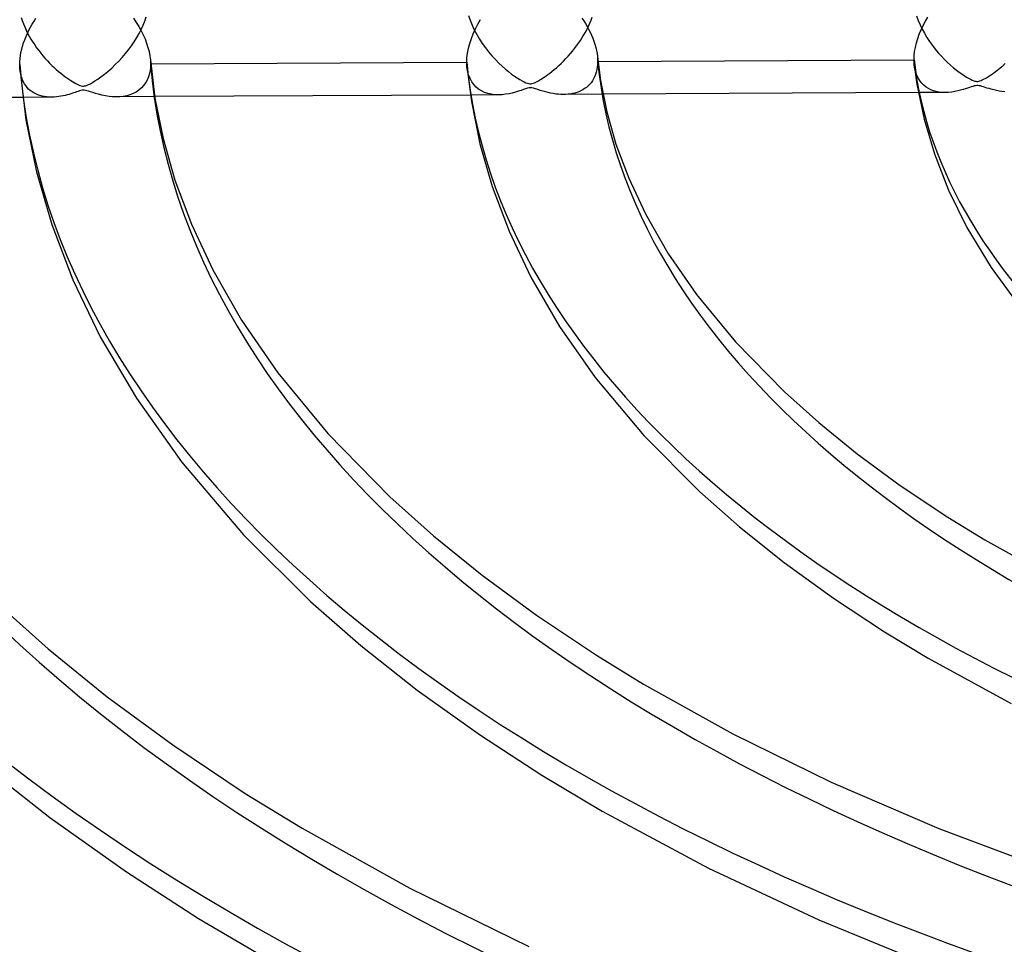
# Model space of a CAD drawing. Header units: millimetres. Extents: x -1077 to 1077, y -1167 to 1197.
# Tile 45 of 81: x -175 to -100, y 725 to 796. Entities that reach past the tile are written whole.
import ezdxf

# ---------------------------------------------------------------- set-up
doc = ezdxf.new("R2010")
doc.units = ezdxf.units.MM
doc.layers.add('HIDDEN', color=7, linetype='Continuous')
doc.layers.add('THICK', color=7, linetype='Continuous')

msp = doc.modelspace()

# ---------------------------------------------------------------- linework, layer by layer
at = {"layer": 'HIDDEN'}
for p, q in [((-175.239, 796.051), (-175.161, 795.809)), ((-175.161, 795.809), (-175.072, 795.568)), ((-165.946, 795.458), (-165.819, 795.776)), ((-165.819, 795.776), (-165.711, 796.093)), ((-141.116, 796.2), (-140.991, 795.83)), ((-140.991, 795.83), (-140.843, 795.463)), ((-131.846, 795.604), (-131.75, 795.835)), ((-131.75, 795.835), (-131.663, 796.067)), ((-106.924, 796.165), (-106.799, 795.828)), ((-106.799, 795.828), (-106.656, 795.493)), ((-175.072, 795.568), (-174.974, 795.328)), ((-174.974, 795.328), (-174.867, 795.09)), ((-174.867, 795.09), (-174.751, 794.854)), ((-166.252, 794.825), (-166.091, 795.141)), ((-166.091, 795.141), (-165.946, 795.458)), ((-140.843, 795.463), (-140.673, 795.1)), ((-140.673, 795.1), (-140.485, 794.743)), ((-132.301, 794.719), (-132.178, 794.935)), ((-132.178, 794.935), (-132.061, 795.154)), ((-132.061, 795.154), (-131.95, 795.377)), ((-131.95, 795.377), (-131.846, 795.604)), ((-106.656, 795.493), (-106.496, 795.163)), ((-106.496, 795.163), (-106.321, 794.839)), ((-174.751, 794.854), (-174.627, 794.622)), ((-174.627, 794.622), (-174.495, 794.393)), ((-174.495, 794.393), (-174.357, 794.168)), ((-174.357, 794.168), (-174.212, 793.947)), ((-166.834, 793.887), (-166.625, 794.196)), ((-166.625, 794.196), (-166.431, 794.509)), ((-166.431, 794.509), (-166.252, 794.825)), ((-140.485, 794.743), (-140.279, 794.396)), ((-140.279, 794.396), (-140.058, 794.058)), ((-132.709, 794.089), (-132.567, 794.297)), ((-132.567, 794.297), (-132.431, 794.507)), ((-132.431, 794.507), (-132.301, 794.719)), ((-106.321, 794.839), (-106.131, 794.523)), ((-106.131, 794.523), (-105.93, 794.215)), ((-105.93, 794.215), (-105.717, 793.916)), ((-174.212, 793.947), (-174.062, 793.731)), ((-174.062, 793.731), (-173.906, 793.52)), ((-173.906, 793.52), (-173.745, 793.314)), ((-167.292, 793.287), (-167.057, 793.583)), ((-167.057, 793.583), (-166.834, 793.887)), ((-140.058, 794.058), (-139.824, 793.731)), ((-139.824, 793.731), (-139.578, 793.416)), ((-139.578, 793.416), (-139.322, 793.115)), ((-133.337, 793.286), (-133.172, 793.482)), ((-133.172, 793.482), (-133.012, 793.682)), ((-133.012, 793.682), (-132.857, 793.884)), ((-132.857, 793.884), (-132.709, 794.089)), ((-105.717, 793.916), (-105.494, 793.628)), ((-105.494, 793.628), (-105.264, 793.351)), ((-173.745, 793.314), (-173.58, 793.113)), ((-173.58, 793.113), (-173.411, 792.919)), ((-173.411, 792.919), (-173.241, 792.733)), ((-173.241, 792.733), (-173.07, 792.555)), ((-168.061, 792.447), (-167.795, 792.718)), ((-167.795, 792.718), (-167.538, 792.998)), ((-167.538, 792.998), (-167.292, 793.287)), ((-165.386, 792.816), (-165.382, 792.763)), ((-165.382, 792.763), (-165.379, 792.71)), ((-165.379, 792.71), (-165.376, 792.658)), ((-165.376, 792.658), (-165.375, 792.606)), ((-139.322, 793.115), (-139.062, 792.832)), ((-139.062, 792.832), (-138.803, 792.57)), ((-134.047, 792.54), (-133.864, 792.719)), ((-133.864, 792.719), (-133.683, 792.904)), ((-133.683, 792.904), (-133.508, 793.093)), ((-133.508, 793.093), (-133.337, 793.286)), ((-131.275, 793.062), (-131.269, 792.998)), ((-131.269, 792.998), (-131.264, 792.934)), ((-131.264, 792.934), (-131.26, 792.871)), ((-131.255, 792.681), (-131.262, 792.468)), ((-131.26, 792.871), (-131.257, 792.807)), ((-131.257, 792.807), (-131.256, 792.744)), ((-131.256, 792.744), (-131.255, 792.681)), ((-131.255, 792.681), (-131.235, 792.681)), ((-105.264, 793.351), (-105.028, 793.087)), ((-105.028, 793.087), (-104.792, 792.842)), ((-104.792, 792.842), (-104.558, 792.614)), ((-175.321, 791.939), (-175.346, 792.166)), ((-175.281, 791.724), (-175.321, 791.939)), ((-173.07, 792.555), (-172.899, 792.385)), ((-172.899, 792.385), (-172.729, 792.225)), ((-172.729, 792.225), (-172.561, 792.072)), ((-172.561, 792.072), (-172.394, 791.928)), ((-172.394, 791.928), (-172.23, 791.792)), ((-168.897, 791.709), (-168.62, 791.936)), ((-168.62, 791.936), (-168.337, 792.186)), ((-168.337, 792.186), (-168.061, 792.447)), ((-165.388, 792.179), (-165.434, 791.871)), ((-165.373, 792.503), (-165.388, 792.179)), ((-165.375, 792.606), (-165.373, 792.554)), ((-165.373, 792.554), (-165.373, 792.503)), ((-165.373, 792.503), (-165.359, 792.503)), ((-141.18, 791.968), (-141.227, 792.296)), ((-141.102, 791.664), (-141.18, 791.968)), ((-138.803, 792.57), (-138.547, 792.329)), ((-138.547, 792.329), (-138.297, 792.11)), ((-138.297, 792.11), (-138.054, 791.911)), ((-138.054, 791.911), (-137.82, 791.732)), ((-134.897, 791.809), (-134.739, 791.933)), ((-134.739, 791.933), (-134.574, 792.069)), ((-134.574, 792.069), (-134.403, 792.215)), ((-134.403, 792.215), (-134.227, 792.371)), ((-134.227, 792.371), (-134.047, 792.54)), ((-131.314, 792.065), (-131.359, 791.875)), ((-131.281, 792.263), (-131.314, 792.065)), ((-131.262, 792.468), (-131.281, 792.263)), ((-107.047, 792.114), (-107.092, 792.396)), ((-106.98, 791.851), (-107.047, 792.114)), ((-104.558, 792.614), (-104.328, 792.404)), ((-104.328, 792.404), (-104.103, 792.211)), ((-104.103, 792.211), (-103.885, 792.036)), ((-103.885, 792.036), (-103.675, 791.878)), ((-101.052, 791.799), (-100.888, 791.918)), ((-100.888, 791.918), (-100.715, 792.05)), ((-100.715, 792.05), (-100.534, 792.195)), ((-100.534, 792.195), (-100.345, 792.354)), ((-100.345, 792.354), (-100.15, 792.526)), ((-175.227, 791.521), (-175.281, 791.724)), ((-175.161, 791.332), (-175.227, 791.521)), ((-175.083, 791.156), (-175.161, 791.332)), ((-174.995, 790.994), (-175.083, 791.156)), ((-172.23, 791.792), (-172.068, 791.665)), ((-172.068, 791.665), (-171.91, 791.546)), ((-171.91, 791.546), (-171.755, 791.435)), ((-171.755, 791.435), (-171.605, 791.332)), ((-171.605, 791.332), (-171.46, 791.237)), ((-171.46, 791.237), (-171.322, 791.151)), ((-171.322, 791.151), (-171.192, 791.075)), ((-169.801, 791.083), (-169.611, 791.199)), ((-169.611, 791.199), (-169.395, 791.341)), ((-169.395, 791.341), (-169.156, 791.511)), ((-169.156, 791.511), (-168.897, 791.709)), ((-165.614, 791.316), (-165.744, 791.075)), ((-165.51, 791.582), (-165.614, 791.316)), ((-165.434, 791.871), (-165.51, 791.582)), ((-140.995, 791.387), (-141.102, 791.664)), ((-140.862, 791.139), (-140.995, 791.387)), ((-140.706, 790.922), (-140.862, 791.139)), ((-137.82, 791.732), (-137.599, 791.573)), ((-137.599, 791.573), (-137.391, 791.434)), ((-137.391, 791.434), (-137.198, 791.314)), ((-137.198, 791.314), (-137.021, 791.213)), ((-137.021, 791.213), (-136.861, 791.13)), ((-135.979, 791.113), (-135.872, 791.166)), ((-135.872, 791.166), (-135.774, 791.22)), ((-135.774, 791.22), (-135.678, 791.276)), ((-135.678, 791.276), (-135.572, 791.34)), ((-135.572, 791.34), (-135.455, 791.414)), ((-135.455, 791.414), (-135.329, 791.498)), ((-135.329, 791.498), (-135.193, 791.591)), ((-135.193, 791.591), (-135.049, 791.695)), ((-135.049, 791.695), (-134.897, 791.809)), ((-131.657, 791.208), (-131.758, 791.068)), ((-131.566, 791.359), (-131.657, 791.208)), ((-131.486, 791.521), (-131.566, 791.359)), ((-131.416, 791.693), (-131.486, 791.521)), ((-131.359, 791.875), (-131.416, 791.693)), ((-106.891, 791.61), (-106.98, 791.851)), ((-106.783, 791.392), (-106.891, 791.61)), ((-106.658, 791.196), (-106.783, 791.392)), ((-106.518, 791.022), (-106.658, 791.196)), ((-103.675, 791.878), (-103.476, 791.736)), ((-103.476, 791.736), (-103.289, 791.611)), ((-103.289, 791.611), (-103.114, 791.502)), ((-103.114, 791.502), (-102.953, 791.408)), ((-102.953, 791.408), (-102.804, 791.329)), ((-102.804, 791.329), (-102.673, 791.267)), ((-102.673, 791.267), (-102.562, 791.222)), ((-102.562, 791.222), (-102.47, 791.193)), ((-102.47, 791.193), (-102.389, 791.176)), ((-102.389, 791.176), (-102.314, 791.17)), ((-102.314, 791.17), (-102.241, 791.173)), ((-102.241, 791.173), (-102.168, 791.184)), ((-102.168, 791.184), (-102.09, 791.206)), ((-102.09, 791.206), (-102.001, 791.238)), ((-102.001, 791.238), (-101.903, 791.28)), ((-101.903, 791.28), (-101.801, 791.331)), ((-101.801, 791.331), (-101.697, 791.386)), ((-101.697, 791.386), (-101.592, 791.447)), ((-101.592, 791.447), (-101.476, 791.516)), ((-101.476, 791.516), (-101.347, 791.598)), ((-101.347, 791.598), (-101.205, 791.692)), ((-101.205, 791.692), (-101.052, 791.799)), ((-174.896, 790.845), (-174.995, 790.994)), ((-174.788, 790.709), (-174.896, 790.845)), ((-174.672, 790.585), (-174.788, 790.709)), ((-174.548, 790.475), (-174.672, 790.585)), ((-174.417, 790.376), (-174.548, 790.475)), ((-171.192, 791.075), (-171.072, 791.009)), ((-171.072, 791.009), (-170.961, 790.952)), ((-170.905, 790.405), (-171.016, 790.367)), ((-170.961, 790.952), (-170.857, 790.904)), ((-170.794, 790.44), (-170.905, 790.405)), ((-170.857, 790.904), (-170.755, 790.864)), ((-170.69, 790.469), (-170.794, 790.44)), ((-170.755, 790.864), (-170.659, 790.834)), ((-170.6, 790.487), (-170.69, 790.469)), ((-170.659, 790.834), (-170.57, 790.817)), ((-170.516, 790.496), (-170.6, 790.487)), ((-170.57, 790.817), (-170.487, 790.812)), ((-170.431, 790.495), (-170.516, 790.496)), ((-170.487, 790.812), (-170.405, 790.82)), ((-170.341, 790.483), (-170.431, 790.495)), ((-170.405, 790.82), (-170.317, 790.839)), ((-170.238, 790.46), (-170.341, 790.483)), ((-170.317, 790.839), (-170.216, 790.873)), ((-170.113, 790.425), (-170.238, 790.46)), ((-170.216, 790.873), (-170.099, 790.923)), ((-169.96, 790.375), (-170.113, 790.425)), ((-170.099, 790.923), (-169.963, 790.992)), ((-169.963, 790.992), (-169.801, 791.083)), ((-166.267, 790.501), (-166.479, 790.359)), ((-166.073, 790.667), (-166.267, 790.501)), ((-165.898, 790.859), (-166.073, 790.667)), ((-165.744, 791.075), (-165.898, 790.859)), ((-140.531, 790.735), (-140.706, 790.922)), ((-140.337, 790.575), (-140.531, 790.735)), ((-140.125, 790.441), (-140.337, 790.575)), ((-139.894, 790.331), (-140.125, 790.441)), ((-137.305, 790.415), (-137.53, 790.346)), ((-137.098, 790.483), (-137.305, 790.415)), ((-136.915, 790.546), (-137.098, 790.483)), ((-136.758, 790.599), (-136.915, 790.546)), ((-136.861, 791.13), (-136.724, 791.068)), ((-136.619, 790.641), (-136.758, 790.599)), ((-136.724, 791.068), (-136.612, 791.027)), ((-136.491, 790.667), (-136.619, 790.641)), ((-136.612, 791.027), (-136.518, 791.003)), ((-136.518, 791.003), (-136.434, 790.992)), ((-136.377, 790.675), (-136.491, 790.667)), ((-136.434, 790.992), (-136.353, 790.993)), ((-136.268, 790.666), (-136.377, 790.675)), ((-136.353, 790.993), (-136.273, 791.005)), ((-136.273, 791.005), (-136.185, 791.028)), ((-136.148, 790.641), (-136.268, 790.666)), ((-136.185, 791.028), (-136.085, 791.065)), ((-136.001, 790.599), (-136.148, 790.641)), ((-136.085, 791.065), (-135.979, 791.113)), ((-135.83, 790.544), (-136.001, 790.599)), ((-135.64, 790.482), (-135.83, 790.544)), ((-135.44, 790.42), (-135.64, 790.482)), ((-135.24, 790.363), (-135.44, 790.42)), ((-132.688, 790.382), (-132.845, 790.324)), ((-132.535, 790.449), (-132.688, 790.382)), ((-132.388, 790.527), (-132.535, 790.449)), ((-132.247, 790.614), (-132.388, 790.527)), ((-132.114, 790.712), (-132.247, 790.614)), ((-131.987, 790.82), (-132.114, 790.712)), ((-131.868, 790.939), (-131.987, 790.82)), ((-131.758, 791.068), (-131.868, 790.939)), ((-106.364, 790.87), (-106.518, 791.022)), ((-106.198, 790.737), (-106.364, 790.87)), ((-106.02, 790.625), (-106.198, 790.737)), ((-105.831, 790.531), (-106.02, 790.625)), ((-105.629, 790.454), (-105.831, 790.531)), ((-105.417, 790.394), (-105.629, 790.454)), ((-105.194, 790.352), (-105.417, 790.394)), ((-103.996, 790.39), (-104.231, 790.354)), ((-103.773, 790.436), (-103.996, 790.39)), ((-103.563, 790.488), (-103.773, 790.436)), ((-103.367, 790.543), (-103.563, 790.488)), ((-103.188, 790.598), (-103.367, 790.543)), ((-103.028, 790.651), (-103.188, 790.598)), ((-102.889, 790.699), (-103.028, 790.651)), ((-102.761, 790.744), (-102.889, 790.699)), ((-102.638, 790.785), (-102.761, 790.744)), ((-102.523, 790.819), (-102.638, 790.785)), ((-102.423, 790.841), (-102.523, 790.819)), ((-102.333, 790.852), (-102.423, 790.841)), ((-102.243, 790.852), (-102.333, 790.852)), ((-102.147, 790.84), (-102.243, 790.852)), ((-102.044, 790.818), (-102.147, 790.84)), ((-101.936, 790.788), (-102.044, 790.818)), ((-101.823, 790.752), (-101.936, 790.788)), ((-101.695, 790.71), (-101.823, 790.752)), ((-101.55, 790.663), (-101.695, 790.71)), ((-101.39, 790.614), (-101.55, 790.663)), ((-101.216, 790.563), (-101.39, 790.614)), ((-101.029, 790.513), (-101.216, 790.563)), ((-100.831, 790.467), (-101.029, 790.513)), ((-100.622, 790.425), (-100.831, 790.467)), ((-100.408, 790.391), (-100.622, 790.425)), ((-100.196, 790.366), (-100.408, 790.391)), ((-172.926, 789.963), (-175.122, 789.952)), ((-174.279, 790.288), (-174.417, 790.376)), ((-174.133, 790.211), (-174.279, 790.288)), ((-173.98, 790.144), (-174.133, 790.211)), ((-173.819, 790.087), (-173.98, 790.144)), ((-173.652, 790.042), (-173.819, 790.087)), ((-173.479, 790.006), (-173.652, 790.042)), ((-173.298, 789.981), (-173.479, 790.006)), ((-173.112, 789.967), (-173.298, 789.981)), ((-172.92, 789.963), (-173.112, 789.967)), ((-172.735, 789.969), (-172.92, 789.963)), ((-172.554, 789.983), (-172.735, 789.969)), ((-172.377, 790.005), (-172.554, 789.983)), ((-172.206, 790.032), (-172.377, 790.005)), ((-172.04, 790.064), (-172.206, 790.032)), ((-171.882, 790.1), (-172.04, 790.064)), ((-171.731, 790.139), (-171.882, 790.1)), ((-171.588, 790.179), (-171.731, 790.139)), ((-171.455, 790.219), (-171.588, 790.179)), ((-171.332, 790.259), (-171.455, 790.219)), ((-171.219, 790.296), (-171.332, 790.259)), ((-171.119, 790.331), (-171.219, 790.296)), ((-171.016, 790.367), (-171.119, 790.331)), ((-169.777, 790.316), (-169.96, 790.375)), ((-169.567, 790.25), (-169.777, 790.316)), ((-169.334, 790.183), (-169.567, 790.25)), ((-169.081, 790.12), (-169.334, 790.183)), ((-168.811, 790.066), (-169.081, 790.12)), ((-168.535, 790.024), (-168.811, 790.066)), ((-168.264, 789.998), (-168.535, 790.024)), ((-167.998, 789.989), (-168.264, 789.998)), ((-167.721, 789.998), (-167.998, 789.989)), ((-165.053, 790.004), (-167.966, 789.989)), ((-167.452, 790.027), (-167.721, 789.998)), ((-167.192, 790.077), (-167.452, 790.027)), ((-166.942, 790.148), (-167.192, 790.077)), ((-166.704, 790.242), (-166.942, 790.148)), ((-166.479, 790.359), (-166.704, 790.242)), ((-138.824, 790.142), (-140.968, 790.13)), ((-139.646, 790.246), (-139.894, 790.331)), ((-139.381, 790.186), (-139.646, 790.246)), ((-139.1, 790.151), (-139.381, 790.186)), ((-138.811, 790.142), (-139.1, 790.151)), ((-138.542, 790.154), (-138.811, 790.142)), ((-138.278, 790.183), (-138.542, 790.154)), ((-138.02, 790.227), (-138.278, 790.183)), ((-137.77, 790.282), (-138.02, 790.227)), ((-137.53, 790.346), (-137.77, 790.282)), ((-135.04, 790.313), (-135.24, 790.363)), ((-134.841, 790.269), (-135.04, 790.313)), ((-134.644, 790.233), (-134.841, 790.269)), ((-134.448, 790.204), (-134.644, 790.233)), ((-134.255, 790.184), (-134.448, 790.204)), ((-134.064, 790.171), (-134.255, 790.184)), ((-133.875, 790.168), (-134.064, 790.171)), ((-133.695, 790.172), (-133.875, 790.168)), ((-130.851, 790.183), (-133.863, 790.168)), ((-133.518, 790.185), (-133.695, 790.172)), ((-133.344, 790.206), (-133.518, 790.185)), ((-133.174, 790.236), (-133.344, 790.206)), ((-133.008, 790.275), (-133.174, 790.236)), ((-132.845, 790.324), (-133.008, 790.275)), ((-104.718, 790.32), (-106.779, 790.309)), ((-104.96, 790.328), (-105.194, 790.352)), ((-104.717, 790.32), (-104.96, 790.328)), ((-104.473, 790.33), (-104.717, 790.32)), ((-104.231, 790.354), (-104.473, 790.33))]:
    msp.add_line(p, q, dxfattribs=at)
for centre, major_axis, start_param, end_param in [((0, 795.877), (-682, 0), 0, 2.617994), ((0, 795.869), (-131.41, 0), 0.04853, 1.00914), ((0, 795.869), (-267.81, 0), 0.029143, 1.028527), ((0, 795.869), (-233.71, 0), 0.031868, 1.025802), ((0, 795.869), (-199.61, 0), 0.035523, 1.022146), ((0, 795.869), (-165.51, 0), 0.040686, 1.016983), ((0, 795.869), (-336.01, 0), 0.025353, 1.032316), ((0, 795.869), (-301.91, 0), 0.027034, 1.030636)]:
    msp.add_ellipse(centre, major_axis=major_axis, ratio=0.5, start_param=start_param, end_param=end_param, dxfattribs=at)
at = {"layer": 'THICK'}
for p, q in [((-174.399, 795.538), (-174.262, 795.765)), ((-174.262, 795.765), (-174.119, 795.989)), ((-166.67, 795.981), (-166.461, 795.67)), ((-166.461, 795.67), (-166.268, 795.355)), ((-140.392, 795.535), (-140.19, 795.886)), ((-132.455, 796.006), (-132.317, 795.796)), ((-132.317, 795.796), (-132.186, 795.584)), ((-106.419, 795.436), (-106.25, 795.759)), ((-106.25, 795.759), (-106.067, 796.075)), ((-174.767, 794.833), (-174.652, 795.071)), ((-174.652, 795.071), (-174.529, 795.306)), ((-174.529, 795.306), (-174.399, 795.538)), ((-166.268, 795.355), (-166.092, 795.039)), ((-166.092, 795.039), (-165.933, 794.721)), ((-140.745, 794.809), (-140.578, 795.175)), ((-140.578, 795.175), (-140.392, 795.535)), ((-132.186, 795.584), (-132.061, 795.368)), ((-132.061, 795.368), (-131.942, 795.148)), ((-131.942, 795.148), (-131.83, 794.924)), ((-131.83, 794.924), (-131.726, 794.696)), ((-106.711, 794.774), (-106.573, 795.107)), ((-106.573, 795.107), (-106.419, 795.436)), ((-175.059, 794.106), (-174.971, 794.35)), ((-174.971, 794.35), (-174.873, 794.592)), ((-174.873, 794.592), (-174.767, 794.833)), ((-165.933, 794.721), (-165.792, 794.404)), ((-165.792, 794.404), (-165.67, 794.086)), ((-141.015, 794.066), (-140.891, 794.439)), ((-140.891, 794.439), (-140.745, 794.809)), ((-131.726, 794.696), (-131.63, 794.465)), ((-131.63, 794.465), (-131.543, 794.232)), ((-131.543, 794.232), (-131.467, 793.997)), ((-106.931, 794.101), (-106.831, 794.437)), ((-106.831, 794.437), (-106.711, 794.774)), ((-175.258, 793.376), (-175.203, 793.618)), ((-175.203, 793.618), (-175.136, 793.861)), ((-175.136, 793.861), (-175.059, 794.106)), ((-165.67, 794.086), (-165.568, 793.767)), ((-165.568, 793.767), (-165.485, 793.449)), ((-165.485, 793.449), (-165.424, 793.131)), ((-141.184, 793.329), (-141.113, 793.694)), ((-141.113, 793.694), (-141.015, 794.066)), ((-131.467, 793.997), (-131.401, 793.761)), ((-131.401, 793.761), (-131.346, 793.526)), ((-131.346, 793.526), (-131.304, 793.293)), ((-107.103, 793.118), (-107.069, 793.438)), ((-107.069, 793.438), (-107.011, 793.766)), ((-107.011, 793.766), (-106.931, 794.101)), ((-175.357, 792.45), (-175.351, 792.675)), ((-175.351, 792.675), (-175.332, 792.904)), ((-175.332, 792.904), (-175.301, 793.138)), ((-175.301, 793.138), (-175.258, 793.376)), ((-165.424, 793.131), (-165.386, 792.816)), ((-165.386, 792.812), (-165.034, 789.888)), ((-141.241, 792.629), (-141.227, 792.973)), ((-141.227, 792.973), (-141.184, 793.329)), ((-131.304, 793.293), (-131.275, 793.062)), ((-131.274, 793.051), (-131.042, 791.241)), ((-131.235, 792.681), (-107.115, 792.808)), ((-107.115, 792.808), (-107.103, 793.118)), ((-107.115, 792.737), (-107.115, 792.808)), ((-107.113, 792.667), (-107.115, 792.737)), ((-107.109, 792.598), (-107.113, 792.667)), ((-175.356, 792.402), (-175.357, 792.45)), ((-175.356, 792.354), (-175.356, 792.402)), ((-175.354, 792.306), (-175.356, 792.354)), ((-175.352, 792.259), (-175.354, 792.306)), ((-175.349, 792.212), (-175.352, 792.259)), ((-175.346, 792.166), (-175.349, 792.212)), ((-175.346, 792.166), (-174.876, 788.227)), ((-165.359, 792.503), (-141.241, 792.629)), ((-141.241, 792.572), (-141.241, 792.629)), ((-141.24, 792.516), (-141.241, 792.572)), ((-141.238, 792.46), (-141.24, 792.516)), ((-141.235, 792.404), (-141.238, 792.46)), ((-141.231, 792.35), (-141.235, 792.404)), ((-141.227, 792.296), (-141.231, 792.35)), ((-141.227, 792.296), (-140.892, 789.637)), ((-107.105, 792.53), (-107.109, 792.598)), ((-107.099, 792.463), (-107.105, 792.53)), ((-107.092, 792.396), (-107.099, 792.463)), ((-107.093, 792.396), (-106.893, 790.948)), ((-131.042, 791.241), (-130.562, 788.848)), ((-106.893, 790.948), (-106.345, 788.291)), ((-175.122, 789.952), (-199.213, 789.826)), ((-140.968, 790.13), (-165.053, 790.004)), ((-165.034, 789.888), (-164.415, 786.799)), ((-140.892, 789.637), (-140.241, 786.416)), ((-106.779, 790.309), (-130.851, 790.183)), ((-174.876, 788.227), (-174.069, 784.266)), ((-130.562, 788.848), (-129.861, 786.389)), ((-106.345, 788.291), (-105.561, 785.644)), ((-164.415, 786.799), (-163.512, 783.631)), ((-140.241, 786.416), (-139.302, 783.152)), ((-129.861, 786.389), (-128.886, 783.78)), ((-105.561, 785.644), (-104.479, 782.872)), ((-174.069, 784.266), (-172.902, 780.239)), ((-163.512, 783.631), (-162.257, 780.274)), ((-128.886, 783.78), (-127.609, 781.058)), ((-139.302, 783.152), (-138.011, 779.736)), ((-104.479, 782.872), (-103.078, 780.026)), ((-127.609, 781.058), (-125.894, 778.066)), ((-172.902, 780.239), (-171.291, 776.015)), ((-162.257, 780.274), (-160.619, 776.781)), ((-103.078, 780.026), (-101.225, 776.961)), ((-138.011, 779.736), (-136.35, 776.237)), ((-125.894, 778.066), (-123.725, 774.918)), ((-101.225, 776.961), (-98.885, 773.765)), ((-160.619, 776.781), (-158.423, 772.952)), ((-136.35, 776.237), (-134.155, 772.459)), ((-171.291, 776.015), (-169.212, 771.68)), ((-123.725, 774.918), (-120.736, 771.286)), ((-158.423, 772.952), (-155.654, 768.932)), ((-134.155, 772.459), (-131.436, 768.57)), ((-169.212, 771.68), (-166.455, 766.985)), ((-120.736, 771.286), (-116.999, 767.47)), ((-155.654, 768.932), (-151.849, 764.307)), ((-131.436, 768.57), (-127.735, 764.15)), ((-116.999, 767.47), (-114.377, 765.127)), ((-166.455, 766.985), (-163.019, 762.133)), ((-114.377, 765.127), (-111.442, 762.749)), ((-151.849, 764.307), (-147.103, 759.462)), ((-127.735, 764.15), (-123.488, 759.875)), ((-111.442, 762.749), (-108.164, 760.339)), ((-163.019, 762.133), (-158.287, 756.568)), ((-108.164, 760.339), (-104.535, 757.918)), ((-123.488, 759.875), (-120.431, 757.177)), ((-147.103, 759.462), (-143.78, 756.492)), ((-104.535, 757.918), (-101.706, 756.182)), ((-120.431, 757.177), (-117.036, 754.462)), ((-158.287, 756.568), (-153.167, 751.473)), ((-143.78, 756.492), (-140.065, 753.482)), ((-101.706, 756.182), (-96.299, 753.172)), ((-117.036, 754.462), (-113.26, 751.728)), ((-140.065, 753.482), (-135.921, 750.435)), ((-177.207, 751.453), (-173.183, 747.856)), ((-153.167, 751.473), (-149.318, 748.109)), ((-113.26, 751.728), (-109.364, 749.164)), ((-135.921, 750.435), (-131.337, 747.377)), ((-109.364, 749.164), (-106.044, 747.159)), ((-173.183, 747.856), (-168.688, 744.214)), ((-149.318, 748.109), (-145.028, 744.716)), ((-131.337, 747.377), (-127.752, 745.177)), ((-106.044, 747.159), (-99.701, 743.696)), ((-145.028, 744.716), (-140.203, 741.267)), ((-127.752, 745.177), (-120.938, 741.385)), ((-168.688, 744.214), (-163.678, 740.531)), ((-140.203, 741.267), (-135.513, 738.214)), ((-120.938, 741.385), (-113.425, 737.697)), ((-163.678, 740.531), (-158.14, 736.836)), ((-178.241, 739.074), (-173.065, 735.007)), ((-135.513, 738.214), (-130.922, 735.484)), ((-113.425, 737.697), (-105.234, 734.164)), ((-158.14, 736.836), (-153.798, 734.172)), ((-173.065, 735.007), (-167.2, 730.847)), ((-130.922, 735.484), (-122.799, 731.128)), ((-153.798, 734.172), (-145.577, 729.598)), ((-105.234, 734.164), (-96.398, 730.834)), ((-122.799, 731.128), (-114.388, 727.19)), ((-167.2, 730.847), (-161.708, 727.294)), ((-145.577, 729.598), (-136.519, 725.152)), ((-161.708, 727.294), (-155.806, 723.818)), ((-114.388, 727.19), (-105.291, 723.466))]:
    msp.add_line(p, q, dxfattribs=at)
for centre, major_axis, start_param, end_param in [((0, 800.207), (732, 0), -3.141592, -0.523599), ((0, 800.207), (-677, 0), 0, 2.617994), ((0, 795.877), (-732, 0), 0, 2.617994), ((0, 795.869), (107.29, 0), -3.084501, -2.156084), ((0, 795.869), (277.79, 0), -3.11312, -2.118208), ((0, 795.869), (243.69, 0), -3.110601, -2.121541), ((0, 795.869), (209.59, 0), -3.107262, -2.125959), ((0, 795.869), (175.49, 0), -3.102625, -2.132095), ((0, 795.869), (141.39, 0), -3.09575, -2.141193), ((0, 795.869), (311.89, 0), -3.115089, -2.115604)]:
    msp.add_ellipse(centre, major_axis=major_axis, ratio=0.5, start_param=start_param, end_param=end_param, dxfattribs=at)

doc.saveas('drawing.dxf')
